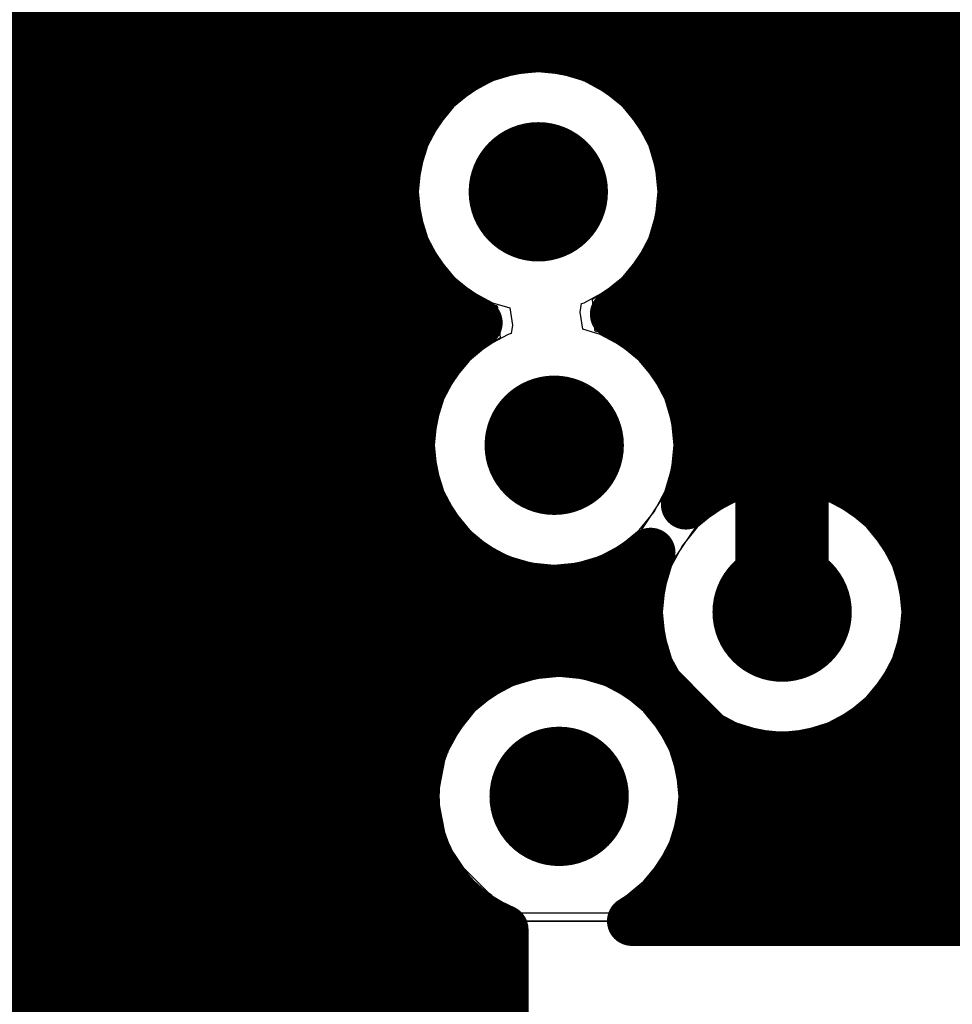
# Model space of a CAD drawing. Header units: millimetres. Extents: x 1.27 to 3.86, y 0.66 to 4.7.
# Tile 4 of 236: x 1.83 to 1.98, y 2.15 to 2.3. Entities that reach past the tile are written whole.
import ezdxf

# ---------------------------------------------------------------- set-up
doc = ezdxf.new("R2010")
doc.units = ezdxf.units.MM
doc.header["$MEASUREMENT"] = 0
for name, color, linetype in [('BottomLayer', 5, 'Continuous'), ('MidLayer1', 16, 'Continuous'), ('MidLayer2', 76, 'Continuous'), ('MidLayer3', 90, 'Continuous'), ('MidLayer4', 156, 'Continuous'), ('MidLayer5', 130, 'Continuous'), ('MidLayer6', 216, 'Continuous'), ('MultiLayer', 9, 'Continuous'), ('TopLayer', 1, 'Continuous'), ('ViaHoleLayer', 16, 'Continuous')]:
    doc.layers.add(name, color=color, linetype=linetype)

# ---------------------------------------------------------------- blocks, each defined once
blk = doc.blocks.new('0201_S____B_4')
at = {"layer": 'BottomLayer'}
for points in [[(-0.02205, 0.00827), (-0.02205, -0.00827), (-0.00394, 0.00827), (-0.00394, -0.00827)], [(0.00394, 0.00827), (0.00394, -0.00827), (0.02205, 0.00827), (0.02205, -0.00827)]]:
    blk.add_solid(points, dxfattribs=at)
blk = doc.blocks.new('D0008A_L_45')
at = {"layer": 'TopLayer', "const_width": 0.02165}
for points in [[(0.08957, 0.075), (0.11713, 0.075)], [(0.08957, 0.025), (0.11713, 0.025)], [(0.08957, -0.025), (0.11713, -0.025)]]:
    blk.add_lwpolyline(points, dxfattribs=at)
at = {"layer": 'TopLayer', "const_width": 0.01083}
for points in [[(0.08415, 0.075, 1), (0.09498, 0.075, 1)], [(0.11171, 0.075, 1), (0.12254, 0.075, 1)], [(0.08415, 0.025, 1), (0.09498, 0.025, 1)], [(0.11171, 0.025, 1), (0.12254, 0.025, 1)], [(0.08415, -0.025, 1), (0.09498, -0.025, 1)], [(0.11171, -0.025, 1), (0.12254, -0.025, 1)]]:
    blk.add_lwpolyline(points, format="xyb", close=True, dxfattribs=at)
blk = doc.blocks.new('0402L_B_167')
at = {"layer": 'BottomLayer'}
for points in [[(-0.0315, 0.00984), (-0.0315, -0.00984), (-0.00787, 0.00984), (-0.00787, -0.00984)], [(0.00787, 0.00984), (0.00787, -0.00984), (0.0315, 0.00984), (0.0315, -0.00984)]]:
    blk.add_solid(points, dxfattribs=at)
blk = doc.blocks.new('0402L_B_290')
at = {"layer": 'BottomLayer'}
for points in [[(-0.0315, 0.00984), (-0.0315, -0.00984), (-0.00787, 0.00984), (-0.00787, -0.00984)], [(0.00787, 0.00984), (0.00787, -0.00984), (0.0315, 0.00984), (0.0315, -0.00984)]]:
    blk.add_solid(points, dxfattribs=at)

msp = doc.modelspace()

# ---------------------------------------------------------------- linework, layer by layer
at = {"layer": 'BottomLayer'}
for points, const_width in [([(1.90368, 2.27634, 1), (1.91488, 2.27634, 1)], 0.0112), ([(1.94473, 2.27936, 1), (1.95223, 2.27936, 1)], 0.0075), ([(1.94473, 2.25338, 1), (1.95223, 2.25338, 1)], 0.0075), ([(1.90624, 2.2356, 1), (1.91744, 2.2356, 1)], 0.0112), ([(1.94288, 2.20878, 1), (1.95408, 2.20878, 1)], 0.0112), ([(1.94473, 2.20878, 1), (1.95223, 2.20878, 1)], 0.0075), ([(1.90703, 2.17916, 1), (1.91823, 2.17916, 1)], 0.0112), ([(1.8378, 2.18563, 1), (1.8408, 2.18563, 1)], 0.003), ([(1.87717, 2.18563, 1), (1.88017, 2.18563, 1)], 0.003)]:
    msp.add_lwpolyline(points, format="xyb", close=True, dxfattribs=dict(at, const_width=const_width))
for points, const_width in [([(1.94848, 2.27936), (1.98522, 2.27936)], 0.015), ([(1.94848, 2.20878), (1.94848, 2.25338)], 0.015), ([(1.77913, 2.18563), (1.8393, 2.18563)], 0.006), ([(1.87867, 2.18563), (1.87867, 2.13563)], 0.006)]:
    msp.add_lwpolyline(points, dxfattribs=dict(at, const_width=const_width))
at = {"layer": 'MidLayer1', "const_width": 0.008}
for points in [[(1.825, 2.03594), (1.825, 4.674)], [(1.83, 2.03594), (1.83, 4.674)], [(1.835, 2.03594), (1.835, 4.674)], [(1.84, 2.03594), (1.84, 4.674)], [(1.845, 2.03594), (1.845, 4.674)], [(1.85, 2.03594), (1.85, 4.674)], [(1.855, 2.03594), (1.855, 4.674)], [(1.94, 2.23037), (1.94, 3.39567)], [(1.945, 2.23172), (1.945, 3.39437)], [(1.95, 2.23193), (1.95, 3.3942)], [(1.955, 2.23104), (1.955, 3.39513)], [(1.86, 2.03594), (1.86, 3.10199)], [(1.865, 2.03594), (1.865, 2.88525)], [(1.87, 2.03594), (1.87, 2.87987)], [(1.875, 2.03594), (1.875, 2.87689)], [(1.88, 2.03594), (1.88, 2.87535)], [(1.935, 2.23705), (1.935, 2.86524)], [(1.93, 2.28677), (1.93, 2.85455)], [(1.96, 2.22892), (1.96, 2.39318)], [(1.965, 2.22507), (1.965, 2.38193)], [(1.97, 2.21745), (1.97, 2.37738)], [(1.975, 2.15912), (1.975, 2.37484)], [(1.885, 2.03594), (1.885, 2.31931)], [(1.925, 2.2934), (1.925, 2.31618)], [(1.89, 2.28925), (1.89, 2.31247)], [(1.92, 2.29691), (1.92, 2.31093)], [(1.895, 2.29463), (1.895, 2.30889)], [(1.9, 2.29761), (1.9, 2.30693)], [(1.915, 2.29882), (1.915, 2.30801)], [(1.905, 2.29914), (1.905, 2.30618)], [(1.91, 2.29953), (1.91, 2.30652)], [(1.72699, 2.305), (2.16641, 2.305)], [(1.72699, 2.3), (2.01034, 2.3)], [(1.72699, 2.295), (1.89549, 2.295)], [(1.92306, 2.295), (2.00379, 2.295)], [(1.72699, 2.29), (1.89052, 2.29)], [(1.92803, 2.29), (2.00031, 2.29)], [(1.72699, 2.285), (1.88775, 2.285)], [(1.9308, 2.285), (1.99843, 2.285)], [(1.72699, 2.28), (1.88637, 2.28)], [(1.93219, 2.28), (1.99774, 2.28)], [(1.72699, 2.275), (1.88612, 2.275)], [(1.93244, 2.275), (1.99814, 2.275)], [(1.72699, 2.27), (1.88696, 2.27)], [(1.93159, 2.27), (1.9997, 2.27)], [(1.93, 2.25005), (1.93, 2.26591)], [(1.72699, 2.265), (1.88904, 2.265)], [(1.92952, 2.265), (2.00271, 2.265)], [(1.89, 2.24342), (1.89, 2.26343)], [(1.72699, 2.26), (1.89281, 2.26)], [(1.92575, 2.26), (2.00815, 2.26)], [(1.895, 2.25156), (1.895, 2.25805)], [(1.925, 2.25471), (1.925, 2.25928)], [(1.72699, 2.255), (1.89912, 2.255)], [(1.92457, 2.255), (2.29938, 2.255)], [(1.72699, 2.25), (1.89365, 2.25)], [(1.93004, 2.25), (2.29851, 2.25)], [(1.72699, 2.245), (1.89063, 2.245)], [(1.93306, 2.245), (2.29873, 2.245)], [(1.72699, 2.24), (1.88907, 2.24)], [(1.93462, 2.24), (2.30009, 2.24)], [(1.72699, 2.235), (1.88865, 2.235)], [(1.935, 2.22766), (1.935, 2.23416)], [(1.93504, 2.235), (2.30283, 2.235)], [(1.72699, 2.23), (1.88933, 2.23)], [(1.93436, 2.23), (1.9391, 2.23)], [(1.95786, 2.23), (2.30772, 2.23)], [(1.89, 2.18428), (1.89, 2.22779)], [(1.72699, 2.225), (1.89121, 2.225)], [(1.96507, 2.225), (2.34969, 2.225)], [(1.72699, 2.22), (1.89468, 2.22)], [(1.96879, 2.22), (2.35653, 2.22)], [(1.895, 2.19424), (1.895, 2.21965)], [(1.80889, 2.215), (1.90118, 2.215)], [(1.9, 2.19862), (1.9, 2.21565)], [(1.92251, 2.215), (1.92613, 2.215)], [(1.925, 2.19878), (1.925, 2.21649)], [(1.97083, 2.215), (2.38495, 2.215)], [(1.905, 2.20107), (1.905, 2.21344)], [(1.92, 2.20116), (1.92, 2.21388)], [(1.91, 2.20221), (1.91, 2.21248)], [(1.915, 2.20224), (1.915, 2.21262)], [(1.81198, 2.21), (1.92531, 2.21)], [(1.97165, 2.21), (2.38629, 2.21)], [(1.81278, 2.205), (1.92559, 2.205)], [(1.97137, 2.205), (2.38899, 2.205)], [(1.81278, 2.2), (1.90244, 2.2)], [(1.92282, 2.2), (1.92701, 2.2)], [(1.96995, 2.2), (2.39139, 2.2)], [(1.97, 2.15912), (1.97, 2.20011)], [(1.81278, 2.195), (1.89568, 2.195)], [(1.96714, 2.195), (2.3865, 2.195)], [(1.965, 2.15912), (1.965, 2.19249)], [(1.81278, 2.19), (1.89212, 2.19)], [(1.935, 2.1853), (1.935, 2.1899)], [(1.9621, 2.19), (2.38378, 2.19)], [(1.96, 2.15912), (1.96, 2.18864)], [(1.94, 2.15912), (1.94, 2.18719)], [(1.955, 2.15912), (1.955, 2.18651)], [(1.81278, 2.185), (1.89018, 2.185)], [(1.93508, 2.185), (2.38242, 2.185)], [(1.945, 2.15912), (1.945, 2.18584)], [(1.95, 2.15912), (1.95, 2.18563)], [(1.81278, 2.18), (1.88944, 2.18)], [(1.93581, 2.18), (2.3822, 2.18)], [(1.81278, 2.175), (1.8898, 2.175)], [(1.89, 2.03594), (1.89, 2.17404)], [(1.93545, 2.175), (2.38307, 2.175)], [(1.935, 2.15912), (1.935, 2.17302)], [(1.81278, 2.17), (1.89131, 2.17)], [(1.93394, 2.17), (2.38519, 2.17)], [(1.81275, 2.165), (1.89425, 2.165)], [(1.93101, 2.165), (2.38902, 2.165)], [(1.895, 2.03594), (1.895, 2.16408)], [(1.93, 2.15912), (1.93, 2.16378)], [(1.81146, 2.16), (1.89954, 2.16)], [(1.9, 2.03594), (1.9, 2.1597)], [(1.92571, 2.16), (2.39657, 2.16)], [(1.92432, 2.15912), (2.2786, 2.15912)], [(1.90371, 2.15774), (1.90371, 2.03594)], [(1.80751, 2.155), (1.90371, 2.155)], [(1.72699, 2.15), (1.90371, 2.15)], [(1.72699, 2.145), (1.90371, 2.145)]]:
    msp.add_lwpolyline(points, dxfattribs=at)
at = {"layer": 'MidLayer1'}
for points, const_width in [([(1.92911, 2.32936, 1), (1.88271, 2.32936, 1)], 0.008), ([(1.898, 2.30693, 1), (1.902, 2.30693, 1)], 0.004), ([(1.903, 2.30618, 1), (1.907, 2.30618, 1)], 0.004), ([(1.908, 2.30652, 1), (1.912, 2.30652, 1)], 0.004), ([(1.903, 2.29914, 1), (1.907, 2.29914, 1)], 0.004), ([(1.908, 2.29953, 1), (1.912, 2.29953, 1)], 0.004), ([(1.898, 2.29761, 1), (1.902, 2.29761, 1)], 0.004), ([(1.913, 2.29882, 1), (1.917, 2.29882, 1)], 0.004), ([(1.918, 2.29691, 1), (1.922, 2.29691, 1)], 0.004), ([(1.893, 2.29463, 1), (1.897, 2.29463, 1)], 0.004), ([(1.89349, 2.295, 1), (1.89749, 2.295, 1)], 0.004), ([(1.92106, 2.295, 1), (1.92506, 2.295, 1)], 0.004), ([(1.923, 2.2934, 1), (1.927, 2.2934, 1)], 0.004), ([(1.88852, 2.29, 1), (1.89252, 2.29, 1)], 0.004), ([(1.92603, 2.29, 1), (1.93003, 2.29, 1)], 0.004), ([(1.888, 2.28925, 1), (1.892, 2.28925, 1)], 0.004), ([(1.928, 2.28677, 1), (1.932, 2.28677, 1)], 0.004), ([(1.88575, 2.285, 1), (1.88975, 2.285, 1)], 0.004), ([(1.9288, 2.285, 1), (1.9328, 2.285, 1)], 0.004), ([(1.90368, 2.27634, 1), (1.91488, 2.27634, 1)], 0.0112), ([(1.88437, 2.28, 1), (1.88837, 2.28, 1)], 0.004), ([(1.93019, 2.28, 1), (1.93419, 2.28, 1)], 0.004), ([(1.93048, 2.27634, 1), (1.93448, 2.27634, 1)], 0.004), ([(1.93048, 2.27634, 1), (1.93448, 2.27634, 1)], 0.004), ([(1.88412, 2.275, 1), (1.88812, 2.275, 1)], 0.004), ([(1.93044, 2.275, 1), (1.93444, 2.275, 1)], 0.004), ([(1.88496, 2.27, 1), (1.88896, 2.27, 1)], 0.004), ([(1.92959, 2.27, 1), (1.93359, 2.27, 1)], 0.004), ([(1.928, 2.26591, 1), (1.932, 2.26591, 1)], 0.004), ([(1.88704, 2.265, 1), (1.89104, 2.265, 1)], 0.004), ([(1.92752, 2.265, 1), (1.93152, 2.265, 1)], 0.004), ([(1.888, 2.26343, 1), (1.892, 2.26343, 1)], 0.004), ([(1.89081, 2.26, 1), (1.89481, 2.26, 1)], 0.004), ([(1.92375, 2.26, 1), (1.92775, 2.26, 1)], 0.004), ([(1.893, 2.25805, 1), (1.897, 2.25805, 1)], 0.004), ([(1.923, 2.25928, 1), (1.927, 2.25928, 1)], 0.004), ([(1.91957, 2.25667, 1), (1.92357, 2.25667, 1)], 0.004), ([(1.91957, 2.25667, 1), (1.92357, 2.25667, 1)], 0.004), ([(1.89712, 2.255, 1), (1.90112, 2.255, 1)], 0.004), ([(1.89755, 2.25528, 1), (1.90155, 2.25528, 1)], 0.004), ([(1.89755, 2.25528, 1), (1.90155, 2.25528, 1)], 0.004), ([(1.92257, 2.255, 1), (1.92657, 2.255, 1)], 0.004), ([(1.923, 2.25471, 1), (1.927, 2.25471, 1)], 0.004), ([(1.893, 2.25156, 1), (1.897, 2.25156, 1)], 0.004), ([(1.89165, 2.25, 1), (1.89565, 2.25, 1)], 0.004), ([(1.928, 2.25005, 1), (1.932, 2.25005, 1)], 0.004), ([(1.92804, 2.25, 1), (1.93204, 2.25, 1)], 0.004), ([(1.88863, 2.245, 1), (1.89263, 2.245, 1)], 0.004), ([(1.93106, 2.245, 1), (1.93506, 2.245, 1)], 0.004), ([(1.888, 2.24342, 1), (1.892, 2.24342, 1)], 0.004), ([(1.90624, 2.2356, 1), (1.91744, 2.2356, 1)], 0.0112), ([(1.88707, 2.24, 1), (1.89107, 2.24, 1)], 0.004), ([(1.93262, 2.24, 1), (1.93662, 2.24, 1)], 0.004), ([(1.933, 2.23705, 1), (1.937, 2.23705, 1)], 0.004), ([(1.93304, 2.2356, 1), (1.93704, 2.2356, 1)], 0.004), ([(1.93304, 2.2356, 1), (1.93704, 2.2356, 1)], 0.004), ([(1.88665, 2.235, 1), (1.89065, 2.235, 1)], 0.004), ([(1.933, 2.23416, 1), (1.937, 2.23416, 1)], 0.004), ([(1.93304, 2.235, 1), (1.93704, 2.235, 1)], 0.004), ([(1.943, 2.23172, 1), (1.947, 2.23172, 1)], 0.004), ([(1.948, 2.23193, 1), (1.952, 2.23193, 1)], 0.004), ([(1.953, 2.23104, 1), (1.957, 2.23104, 1)], 0.004), ([(1.88733, 2.23, 1), (1.89133, 2.23, 1)], 0.004), ([(1.93236, 2.23, 1), (1.93636, 2.23, 1)], 0.004), ([(1.9371, 2.23, 1), (1.9411, 2.23, 1)], 0.004), ([(1.938, 2.23037, 1), (1.942, 2.23037, 1)], 0.004), ([(1.95586, 2.23, 1), (1.95986, 2.23, 1)], 0.004), ([(1.888, 2.22779, 1), (1.892, 2.22779, 1)], 0.004), ([(1.933, 2.22766, 1), (1.937, 2.22766, 1)], 0.004), ([(1.958, 2.22892, 1), (1.962, 2.22892, 1)], 0.004), ([(1.88921, 2.225, 1), (1.89321, 2.225, 1)], 0.004), ([(1.93099, 2.22605, 1), (1.93499, 2.22605, 1)], 0.004), ([(1.93099, 2.22605, 1), (1.93499, 2.22605, 1)], 0.004), ([(1.963, 2.22507, 1), (1.967, 2.22507, 1)], 0.004), ([(1.96307, 2.225, 1), (1.96707, 2.225, 1)], 0.004), ([(1.89268, 2.22, 1), (1.89668, 2.22, 1)], 0.004), ([(1.96679, 2.22, 1), (1.97079, 2.22, 1)], 0.004), ([(1.893, 2.21965, 1), (1.897, 2.21965, 1)], 0.004), ([(1.92534, 2.21834, 1), (1.92934, 2.21834, 1)], 0.004), ([(1.92534, 2.21834, 1), (1.92934, 2.21834, 1)], 0.004), ([(1.968, 2.21745, 1), (1.972, 2.21745, 1)], 0.004), ([(1.898, 2.21565, 1), (1.902, 2.21565, 1)], 0.004), ([(1.89918, 2.215, 1), (1.90318, 2.215, 1)], 0.004), ([(1.92051, 2.215, 1), (1.92451, 2.215, 1)], 0.004), ([(1.923, 2.21649, 1), (1.927, 2.21649, 1)], 0.004), ([(1.92413, 2.215, 1), (1.92813, 2.215, 1)], 0.004), ([(1.94288, 2.20878, 1), (1.95408, 2.20878, 1)], 0.0112), ([(1.96883, 2.215, 1), (1.97283, 2.215, 1)], 0.004), ([(1.903, 2.21344, 1), (1.907, 2.21344, 1)], 0.004), ([(1.918, 2.21388, 1), (1.922, 2.21388, 1)], 0.004), ([(1.908, 2.21248, 1), (1.912, 2.21248, 1)], 0.004), ([(1.913, 2.21262, 1), (1.917, 2.21262, 1)], 0.004), ([(1.92331, 2.21, 1), (1.92731, 2.21, 1)], 0.004), ([(1.96965, 2.21, 1), (1.97365, 2.21, 1)], 0.004), ([(1.96968, 2.20878, 1), (1.97368, 2.20878, 1)], 0.004), ([(1.96968, 2.20878, 1), (1.97368, 2.20878, 1)], 0.004), ([(1.92359, 2.205, 1), (1.92759, 2.205, 1)], 0.004), ([(1.96937, 2.205, 1), (1.97337, 2.205, 1)], 0.004), ([(1.903, 2.20107, 1), (1.907, 2.20107, 1)], 0.004), ([(1.908, 2.20221, 1), (1.912, 2.20221, 1)], 0.004), ([(1.913, 2.20224, 1), (1.917, 2.20224, 1)], 0.004), ([(1.918, 2.20116, 1), (1.922, 2.20116, 1)], 0.004), ([(1.90044, 2.2, 1), (1.90444, 2.2, 1)], 0.004), ([(1.92082, 2.2, 1), (1.92482, 2.2, 1)], 0.004), ([(1.92501, 2.2, 1), (1.92901, 2.2, 1)], 0.004), ([(1.96795, 2.2, 1), (1.97195, 2.2, 1)], 0.004), ([(1.968, 2.20011, 1), (1.972, 2.20011, 1)], 0.004), ([(1.898, 2.19862, 1), (1.902, 2.19862, 1)], 0.004), ([(1.923, 2.19878, 1), (1.927, 2.19878, 1)], 0.004), ([(1.89368, 2.195, 1), (1.89768, 2.195, 1)], 0.004), ([(1.96514, 2.195, 1), (1.96914, 2.195, 1)], 0.004), ([(1.893, 2.19424, 1), (1.897, 2.19424, 1)], 0.004), ([(1.963, 2.19249, 1), (1.967, 2.19249, 1)], 0.004), ([(1.89012, 2.19, 1), (1.89412, 2.19, 1)], 0.004), ([(1.933, 2.1899, 1), (1.937, 2.1899, 1)], 0.004), ([(1.9601, 2.19, 1), (1.9641, 2.19, 1)], 0.004), ([(1.958, 2.18864, 1), (1.962, 2.18864, 1)], 0.004), ([(1.938, 2.18719, 1), (1.942, 2.18719, 1)], 0.004), ([(1.953, 2.18651, 1), (1.957, 2.18651, 1)], 0.004), ([(1.88818, 2.185, 1), (1.89218, 2.185, 1)], 0.004), ([(1.90703, 2.17916, 1), (1.91823, 2.17916, 1)], 0.0112), ([(1.933, 2.1853, 1), (1.937, 2.1853, 1)], 0.004), ([(1.93308, 2.185, 1), (1.93708, 2.185, 1)], 0.004), ([(1.943, 2.18584, 1), (1.947, 2.18584, 1)], 0.004), ([(1.948, 2.18563, 1), (1.952, 2.18563, 1)], 0.004), ([(1.888, 2.18428, 1), (1.892, 2.18428, 1)], 0.004), ([(1.88744, 2.18, 1), (1.89144, 2.18, 1)], 0.004), ([(1.93381, 2.18, 1), (1.93781, 2.18, 1)], 0.004), ([(1.93383, 2.17916, 1), (1.93783, 2.17916, 1)], 0.004), ([(1.93383, 2.17916, 1), (1.93783, 2.17916, 1)], 0.004), ([(1.8878, 2.175, 1), (1.8918, 2.175, 1)], 0.004), ([(1.888, 2.17404, 1), (1.892, 2.17404, 1)], 0.004), ([(1.93345, 2.175, 1), (1.93745, 2.175, 1)], 0.004), ([(1.933, 2.17302, 1), (1.937, 2.17302, 1)], 0.004), ([(1.88931, 2.17, 1), (1.89331, 2.17, 1)], 0.004), ([(1.93194, 2.17, 1), (1.93594, 2.17, 1)], 0.004), ([(1.89225, 2.165, 1), (1.89625, 2.165, 1)], 0.004), ([(1.92901, 2.165, 1), (1.93301, 2.165, 1)], 0.004), ([(1.893, 2.16408, 1), (1.897, 2.16408, 1)], 0.004), ([(1.928, 2.16378, 1), (1.932, 2.16378, 1)], 0.004), ([(1.89754, 2.16, 1), (1.90154, 2.16, 1)], 0.004), ([(1.898, 2.1597, 1), (1.902, 2.1597, 1)], 0.004), ([(1.92371, 2.16, 1), (1.92771, 2.16, 1)], 0.004), ([(1.92232, 2.15912, 1), (1.92632, 2.15912, 1)], 0.004), ([(1.92232, 2.15912, 1), (1.92632, 2.15912, 1)], 0.004), ([(1.928, 2.15912, 1), (1.932, 2.15912, 1)], 0.004), ([(1.933, 2.15912, 1), (1.937, 2.15912, 1)], 0.004), ([(1.938, 2.15912, 1), (1.942, 2.15912, 1)], 0.004), ([(1.943, 2.15912, 1), (1.947, 2.15912, 1)], 0.004), ([(1.948, 2.15912, 1), (1.952, 2.15912, 1)], 0.004), ([(1.953, 2.15912, 1), (1.957, 2.15912, 1)], 0.004), ([(1.958, 2.15912, 1), (1.962, 2.15912, 1)], 0.004), ([(1.963, 2.15912, 1), (1.967, 2.15912, 1)], 0.004), ([(1.968, 2.15912, 1), (1.972, 2.15912, 1)], 0.004), ([(1.973, 2.15912, 1), (1.977, 2.15912, 1)], 0.004), ([(1.90171, 2.15774, 1), (1.90571, 2.15774, 1)], 0.004), ([(1.90171, 2.15774, 1), (1.90571, 2.15774, 1)], 0.004), ([(1.90171, 2.155, 1), (1.90571, 2.155, 1)], 0.004), ([(1.90171, 2.15, 1), (1.90571, 2.15, 1)], 0.004), ([(1.90171, 2.145, 1), (1.90571, 2.145, 1)], 0.004)]:
    msp.add_lwpolyline(points, format="xyb", close=True, dxfattribs=dict(at, const_width=const_width))
at = {"layer": 'MidLayer1', "const_width": 0.008}
for points in [[(1.89955, 2.25528, -1.826822), (1.93248, 2.27634)], [(1.93248, 2.27634, -0.258623), (1.92157, 2.25667)], [(1.92157, 2.25667, -0.292492), (1.93504, 2.2356)], [(1.92734, 2.21834, -1.090383), (1.89955, 2.25528)], [(1.93504, 2.2356, -0.106529), (1.93299, 2.22605)], [(1.93299, 2.22605, -0.6488), (1.97168, 2.20878)], [(1.97168, 2.20878, -1.238461), (1.92734, 2.21834)], [(1.90371, 2.15774, -1.868673), (1.93583, 2.17916)], [(1.93583, 2.17916, -0.266696), (1.92432, 2.15912)]]:
    msp.add_lwpolyline(points, format="xyb", dxfattribs=at)
at = {"layer": 'MidLayer2', "const_width": 0.0112}
for points in [[(1.90368, 2.27634, 1), (1.91488, 2.27634, 1)], [(1.90624, 2.2356, 1), (1.91744, 2.2356, 1)], [(1.94288, 2.20878, 1), (1.95408, 2.20878, 1)], [(1.90703, 2.17916, 1), (1.91823, 2.17916, 1)]]:
    msp.add_lwpolyline(points, format="xyb", close=True, dxfattribs=at)
at = {"layer": 'MidLayer3'}
for p, q in [((1.85419, 2.22101), (1.85419, 2.47146)), ((1.90551, 2.29526), (1.90189, 2.29417)), ((1.90928, 2.29563), (1.90551, 2.29526)), ((1.91304, 2.29526), (1.90928, 2.29563)), ((1.91666, 2.29417), (1.91304, 2.29526)), ((1.90189, 2.29417), (1.89856, 2.29238)), ((1.92, 2.29238), (1.91666, 2.29417)), ((1.89856, 2.29238), (1.89563, 2.28998)), ((1.92292, 2.28998), (1.92, 2.29238)), ((1.89563, 2.28998), (1.89324, 2.28706)), ((1.92532, 2.28706), (1.92292, 2.28998)), ((1.89324, 2.28706), (1.89145, 2.28372)), ((1.9271, 2.28372), (1.92532, 2.28706)), ((1.89145, 2.28372), (1.89035, 2.2801)), ((1.9282, 2.2801), (1.9271, 2.28372)), ((1.89035, 2.2801), (1.88998, 2.27634)), ((1.92857, 2.27634), (1.9282, 2.2801)), ((1.88998, 2.27634), (1.89035, 2.27258)), ((1.9282, 2.27258), (1.92857, 2.27634)), ((1.89035, 2.27258), (1.89145, 2.26896)), ((1.9271, 2.26896), (1.9282, 2.27258)), ((1.89145, 2.26896), (1.89324, 2.26562)), ((1.92532, 2.26562), (1.9271, 2.26896)), ((1.89324, 2.26562), (1.89563, 2.2627)), ((1.92292, 2.2627), (1.92532, 2.26562)), ((1.89563, 2.2627), (1.89856, 2.2603)), ((1.92, 2.2603), (1.92292, 2.2627)), ((1.89856, 2.2603), (1.90189, 2.25852)), ((1.91666, 2.25852), (1.92, 2.2603)), ((1.90189, 2.25852), (1.90468, 2.25767)), ((1.90468, 2.25767), (1.90511, 2.25493)), ((1.91601, 2.25701), (1.91623, 2.25839)), ((1.91645, 2.25427), (1.91601, 2.25701)), ((1.91623, 2.25839), (1.91666, 2.25852)), ((1.90511, 2.25493), (1.9049, 2.25356)), ((1.91923, 2.25343), (1.91645, 2.25427)), ((1.90446, 2.25343), (1.90113, 2.25164)), ((1.9049, 2.25356), (1.90446, 2.25343)), ((1.92256, 2.25164), (1.91923, 2.25343)), ((1.90113, 2.25164), (1.8982, 2.24925)), ((1.92549, 2.24925), (1.92256, 2.25164)), ((1.8982, 2.24925), (1.8958, 2.24632)), ((1.92789, 2.24632), (1.92549, 2.24925)), ((1.8958, 2.24632), (1.89402, 2.24299)), ((1.92967, 2.24299), (1.92789, 2.24632)), ((1.89402, 2.24299), (1.89292, 2.23937)), ((1.93077, 2.23937), (1.92967, 2.24299)), ((1.89292, 2.23937), (1.89255, 2.2356)), ((1.93114, 2.2356), (1.93077, 2.23937)), ((1.89255, 2.2356), (1.89292, 2.23184)), ((1.93077, 2.23184), (1.93114, 2.2356)), ((1.89292, 2.23184), (1.89402, 2.22822)), ((1.92967, 2.22822), (1.93077, 2.23184)), ((1.89402, 2.22822), (1.8958, 2.22488)), ((1.92789, 2.22488), (1.92967, 2.22822)), ((1.94472, 2.2277), (1.9411, 2.2266)), ((1.94848, 2.22807), (1.94472, 2.2277)), ((1.95224, 2.2277), (1.94848, 2.22807)), ((1.95586, 2.2266), (1.95224, 2.2277)), ((1.9411, 2.2266), (1.93776, 2.22482)), ((1.9592, 2.22482), (1.95586, 2.2266)), ((1.8958, 2.22488), (1.8982, 2.22196)), ((1.92549, 2.22196), (1.92789, 2.22488)), ((1.93776, 2.22482), (1.93484, 2.22242)), ((1.96212, 2.22242), (1.9592, 2.22482)), ((1.93484, 2.22242), (1.93244, 2.2195)), ((1.96452, 2.2195), (1.96212, 2.22242)), ((1.89017, 2.18503), (1.85419, 2.22101)), ((1.8982, 2.22196), (1.90113, 2.21956)), ((1.92256, 2.21956), (1.92549, 2.22196)), ((1.90113, 2.21956), (1.90446, 2.21778)), ((1.91923, 2.21778), (1.92256, 2.21956)), ((1.93244, 2.2195), (1.93066, 2.21616)), ((1.9663, 2.21616), (1.96452, 2.2195)), ((1.90446, 2.21778), (1.90808, 2.21668)), ((1.91561, 2.21668), (1.91923, 2.21778)), ((1.90808, 2.21668), (1.91184, 2.21631)), ((1.91184, 2.21631), (1.91561, 2.21668)), ((1.93066, 2.21616), (1.92956, 2.21254)), ((1.9674, 2.21254), (1.9663, 2.21616)), ((1.92956, 2.21254), (1.92919, 2.20878)), ((1.96777, 2.20878), (1.9674, 2.21254)), ((1.92919, 2.20878), (1.92956, 2.20502)), ((1.9674, 2.20502), (1.96777, 2.20878)), ((1.92956, 2.20502), (1.93066, 2.2014)), ((1.9663, 2.2014), (1.9674, 2.20502)), ((1.93066, 2.2014), (1.93244, 2.19806)), ((1.96452, 2.19806), (1.9663, 2.2014)), ((1.91263, 2.19845), (1.90886, 2.19808)), ((1.91639, 2.19808), (1.91263, 2.19845)), ((1.90524, 2.19698), (1.90191, 2.1952)), ((1.90886, 2.19808), (1.90524, 2.19698)), ((1.92001, 2.19698), (1.91639, 2.19808)), ((1.92335, 2.1952), (1.92001, 2.19698)), ((1.93244, 2.19806), (1.93484, 2.19514)), ((1.96212, 2.19514), (1.96452, 2.19806)), ((1.90191, 2.1952), (1.89899, 2.1928)), ((1.92627, 2.1928), (1.92335, 2.1952)), ((1.93484, 2.19514), (1.93776, 2.19274)), ((1.9592, 2.19274), (1.96212, 2.19514)), ((1.89899, 2.1928), (1.89659, 2.18988)), ((1.92867, 2.18988), (1.92627, 2.1928)), ((1.93776, 2.19274), (1.9411, 2.19096)), ((1.95586, 2.19096), (1.9592, 2.19274)), ((1.9411, 2.19096), (1.94472, 2.18986)), ((1.95224, 2.18986), (1.95586, 2.19096)), ((1.89659, 2.18988), (1.8948, 2.18654)), ((1.93045, 2.18654), (1.92867, 2.18988)), ((1.94472, 2.18986), (1.94848, 2.18949)), ((1.94848, 2.18949), (1.95224, 2.18986)), ((1.89469, 2.18617), (1.89017, 2.18503)), ((1.8948, 2.18654), (1.89469, 2.18617)), ((1.93155, 2.18292), (1.93045, 2.18654)), ((1.93192, 2.17916), (1.93155, 2.18292)), ((1.93155, 2.1754), (1.93192, 2.17916)), ((1.93045, 2.17178), (1.93155, 2.1754)), ((1.92867, 2.16844), (1.93045, 2.17178)), ((1.92627, 2.16552), (1.92867, 2.16844)), ((1.92335, 2.16312), (1.92627, 2.16552)), ((1.92436, 2.15912), (1.92335, 2.16312)), ((2.24948, 2.15912), (1.92436, 2.15912))]:
    msp.add_line(p, q, dxfattribs=at)
at = {"layer": 'MidLayer3', "const_width": 0.0112}
for points in [[(1.90368, 2.27634, 1), (1.91488, 2.27634, 1)], [(1.90624, 2.2356, 1), (1.91744, 2.2356, 1)], [(1.94288, 2.20878, 1), (1.95408, 2.20878, 1)], [(1.90703, 2.17916, 1), (1.91823, 2.17916, 1)]]:
    msp.add_lwpolyline(points, format="xyb", close=True, dxfattribs=at)
at = {"layer": 'MidLayer4'}
for p, q in [((1.90928, 2.29592), (1.90179, 2.29443)), ((1.91677, 2.29443), (1.90928, 2.29592)), ((1.90179, 2.29443), (1.89543, 2.29018)), ((1.92312, 2.29018), (1.91677, 2.29443)), ((1.89543, 2.29018), (1.89119, 2.28383)), ((1.92736, 2.28383), (1.92312, 2.29018)), ((1.89119, 2.28383), (1.8897, 2.27634)), ((1.92885, 2.27634), (1.92736, 2.28383)), ((1.8897, 2.27634), (1.89119, 2.26885)), ((1.92736, 2.26885), (1.92885, 2.27634)), ((1.89119, 2.26885), (1.89543, 2.2625)), ((1.92312, 2.2625), (1.92736, 2.26885)), ((1.89543, 2.2625), (1.90179, 2.25825)), ((1.91797, 2.25906), (1.92312, 2.2625)), ((1.91839, 2.25413), (1.91797, 2.25906)), ((1.90179, 2.25825), (1.90262, 2.25809)), ((1.90262, 2.25809), (1.90273, 2.25782)), ((1.90273, 2.25782), (1.90315, 2.25289)), ((1.9185, 2.25386), (1.91839, 2.25413)), ((1.91934, 2.25369), (1.9185, 2.25386)), ((1.90315, 2.25289), (1.898, 2.24945)), ((1.92569, 2.24945), (1.91934, 2.25369)), ((1.898, 2.24945), (1.89376, 2.24309)), ((1.92993, 2.24309), (1.92569, 2.24945)), ((1.89376, 2.24309), (1.89227, 2.2356)), ((1.93142, 2.2356), (1.92993, 2.24309)), ((1.89227, 2.2356), (1.89376, 2.22811)), ((1.92993, 2.22811), (1.93142, 2.2356)), ((1.89376, 2.22811), (1.898, 2.22176)), ((1.92569, 2.22176), (1.92993, 2.22811)), ((1.94848, 2.22836), (1.94099, 2.22687)), ((1.95597, 2.22687), (1.94848, 2.22836)), ((1.94099, 2.22687), (1.93464, 2.22262)), ((1.96232, 2.22262), (1.95597, 2.22687)), ((1.93464, 2.22262), (1.93039, 2.21627)), ((1.96657, 2.21627), (1.96232, 2.22262)), ((1.898, 2.22176), (1.90435, 2.21752)), ((1.91934, 2.21752), (1.92569, 2.22176)), ((1.90435, 2.21752), (1.91184, 2.21603)), ((1.91184, 2.21603), (1.91934, 2.21752)), ((1.93039, 2.21627), (1.9289, 2.20878)), ((1.96806, 2.20878), (1.96657, 2.21627)), ((1.9289, 2.20878), (1.93039, 2.20129)), ((1.96657, 2.20129), (1.96806, 2.20878)), ((1.93039, 2.20129), (1.93464, 2.19494)), ((1.96232, 2.19494), (1.96657, 2.20129)), ((1.91263, 2.19874), (1.90514, 2.19725)), ((1.92012, 2.19725), (1.91263, 2.19874)), ((1.90514, 2.19725), (1.89879, 2.193)), ((1.92647, 2.193), (1.92012, 2.19725)), ((1.93464, 2.19494), (1.94099, 2.19069)), ((1.95597, 2.19069), (1.96232, 2.19494)), ((1.89879, 2.193), (1.89454, 2.18665)), ((1.93071, 2.18665), (1.92647, 2.193)), ((1.94099, 2.19069), (1.94848, 2.1892)), ((1.94848, 2.1892), (1.95597, 2.19069)), ((1.89454, 2.18665), (1.89305, 2.17916)), ((1.9322, 2.17916), (1.93071, 2.18665)), ((1.89305, 2.17916), (1.89454, 2.17167)), ((1.93071, 2.17167), (1.9322, 2.17916)), ((1.89454, 2.17167), (1.89879, 2.16532)), ((1.92647, 2.16532), (1.93071, 2.17167)), ((1.89879, 2.16532), (1.90177, 2.16332)), ((1.92468, 2.16412), (1.92647, 2.16532)), ((1.9262, 2.15912), (1.92468, 2.16412)), ((1.90177, 2.16332), (1.90371, 2.15912)), ((1.90371, 2.15912), (1.90371, 2.15647)), ((2.2786, 2.15912), (1.9262, 2.15912)), ((1.90371, 2.15647), (1.90371, 2.03178))]:
    msp.add_line(p, q, dxfattribs=at)
at = {"layer": 'MidLayer4', "const_width": 0.0112}
for points in [[(1.90368, 2.27634, 1), (1.91488, 2.27634, 1)], [(1.90624, 2.2356, 1), (1.91744, 2.2356, 1)], [(1.94288, 2.20878, 1), (1.95408, 2.20878, 1)], [(1.90703, 2.17916, 1), (1.91823, 2.17916, 1)]]:
    msp.add_lwpolyline(points, format="xyb", close=True, dxfattribs=at)
at = {"layer": 'MidLayer5'}
for p, q in [((1.80966, 2.27424), (1.84187, 2.30645)), ((2.2786, 2.15912), (1.90371, 2.15912)), ((1.90371, 2.15912), (1.90371, 2.147)), ((1.90371, 2.147), (1.82311, 2.147))]:
    msp.add_line(p, q, dxfattribs=at)
at = {"layer": 'MidLayer5', "const_width": 0.0112}
for points in [[(1.90368, 2.27634, 1), (1.91488, 2.27634, 1)], [(1.90624, 2.2356, 1), (1.91744, 2.2356, 1)], [(1.94288, 2.20878, 1), (1.95408, 2.20878, 1)], [(1.90703, 2.17916, 1), (1.91823, 2.17916, 1)]]:
    msp.add_lwpolyline(points, format="xyb", close=True, dxfattribs=at)
at = {"layer": 'MidLayer6'}
for p, q in [((1.90454, 2.1604), (1.75648, 2.30846)), ((2.25752, 2.1604), (1.90454, 2.1604))]:
    msp.add_line(p, q, dxfattribs=at)
at = {"layer": 'MidLayer6', "const_width": 0.0112}
for points in [[(1.90368, 2.27634, 1), (1.91488, 2.27634, 1)], [(1.90624, 2.2356, 1), (1.91744, 2.2356, 1)], [(1.94288, 2.20878, 1), (1.95408, 2.20878, 1)], [(1.90703, 2.17916, 1), (1.91823, 2.17916, 1)]]:
    msp.add_lwpolyline(points, format="xyb", close=True, dxfattribs=at)
at = {"layer": 'MultiLayer'}
for p, q in [((1.90371, 2.02342), (1.90371, 2.15912)), ((1.90371, 2.15912), (2.2786, 2.15912))]:
    msp.add_line(p, q, dxfattribs=at)
at = {"layer": 'MultiLayer', "const_width": 0.0112}
for points in [[(1.90368, 2.27634, 1), (1.91488, 2.27634, 1)], [(1.90624, 2.2356, 1), (1.91744, 2.2356, 1)], [(1.94288, 2.20878, 1), (1.95408, 2.20878, 1)], [(1.90703, 2.17916, 1), (1.91823, 2.17916, 1)]]:
    msp.add_lwpolyline(points, format="xyb", close=True, dxfattribs=at)
at = {"layer": 'TopLayer'}
for points, const_width in [([(1.90368, 2.27634, 1), (1.91488, 2.27634, 1)], 0.0112), ([(1.84574, 2.27936, 1), (1.84874, 2.27936, 1)], 0.003), ([(1.84574, 2.27936, 1), (1.84874, 2.27936, 1)], 0.003), ([(1.85959, 2.27936, 1), (1.86259, 2.27936, 1)], 0.003), ([(1.90624, 2.2356, 1), (1.91744, 2.2356, 1)], 0.0112), ([(1.84471, 2.22936, 1), (1.84771, 2.22936, 1)], 0.003), ([(1.84471, 2.22936, 1), (1.84771, 2.22936, 1)], 0.003), ([(1.85959, 2.22936, 1), (1.86259, 2.22936, 1)], 0.003), ([(1.94288, 2.20878, 1), (1.95408, 2.20878, 1)], 0.0112), ([(1.90049, 2.20202, 1), (1.90349, 2.20202, 1)], 0.003), ([(1.90049, 2.20202, 1), (1.90349, 2.20202, 1)], 0.003), ([(1.92345, 2.20202, 1), (1.92645, 2.20202, 1)], 0.003), ([(1.92345, 2.20202, 1), (1.92645, 2.20202, 1)], 0.003), ([(1.90703, 2.17916, 1), (1.91823, 2.17916, 1)], 0.0112), ([(1.85959, 2.17936, 1), (1.86259, 2.17936, 1)], 0.003), ([(1.87783, 2.17936, 1), (1.88083, 2.17936, 1)], 0.003), ([(1.87783, 2.17936, 1), (1.88083, 2.17936, 1)], 0.003), ([(1.96594, 2.15953, 1), (1.96894, 2.15953, 1)], 0.003), ([(1.96594, 2.15953, 1), (1.96894, 2.15953, 1)], 0.003)]:
    msp.add_lwpolyline(points, format="xyb", close=True, dxfattribs=dict(at, const_width=const_width))
at = {"layer": 'TopLayer', "const_width": 0.006}
for points in [[(1.78804, 2.22017), (1.84724, 2.27936)], [(1.84724, 2.27936), (1.86109, 2.27936)], [(1.8226, 2.20575), (1.84621, 2.22936)], [(1.84621, 2.22936), (1.86109, 2.22936)], [(1.87933, 2.17936), (1.90199, 2.20202)], [(1.90199, 2.20202), (1.92495, 2.20202)], [(1.92495, 2.20202), (1.96744, 2.15953)], [(1.86109, 2.17936), (1.87933, 2.17936)], [(1.96744, 2.15953), (2.23639, 2.15953)]]:
    msp.add_lwpolyline(points, dxfattribs=at)
at = {"layer": 'ViaHoleLayer', "const_width": 0.0061}
for points in [[(1.90623, 2.27634, 1), (1.91233, 2.27634, 1)], [(1.90879, 2.2356, 1), (1.91489, 2.2356, 1)], [(1.94543, 2.20878, 1), (1.95153, 2.20878, 1)], [(1.90958, 2.17916, 1), (1.91568, 2.17916, 1)]]:
    msp.add_lwpolyline(points, format="xyb", close=True, dxfattribs=at)

# ---------------------------------------------------------------- block references
for name, p, rotation in [('D0008A_L_45', (1.96444, 2.25436), 180), ('0402L_B_167', (1.98522, 2.25967), 90), ('0201_S____B_4', (1.94848, 2.26637), 270), ('0402L_B_290', (1.85899, 2.18563), 360)]:
    msp.add_blockref(name, p, dxfattribs=dict(rotation=rotation))

doc.saveas('drawing.dxf')
